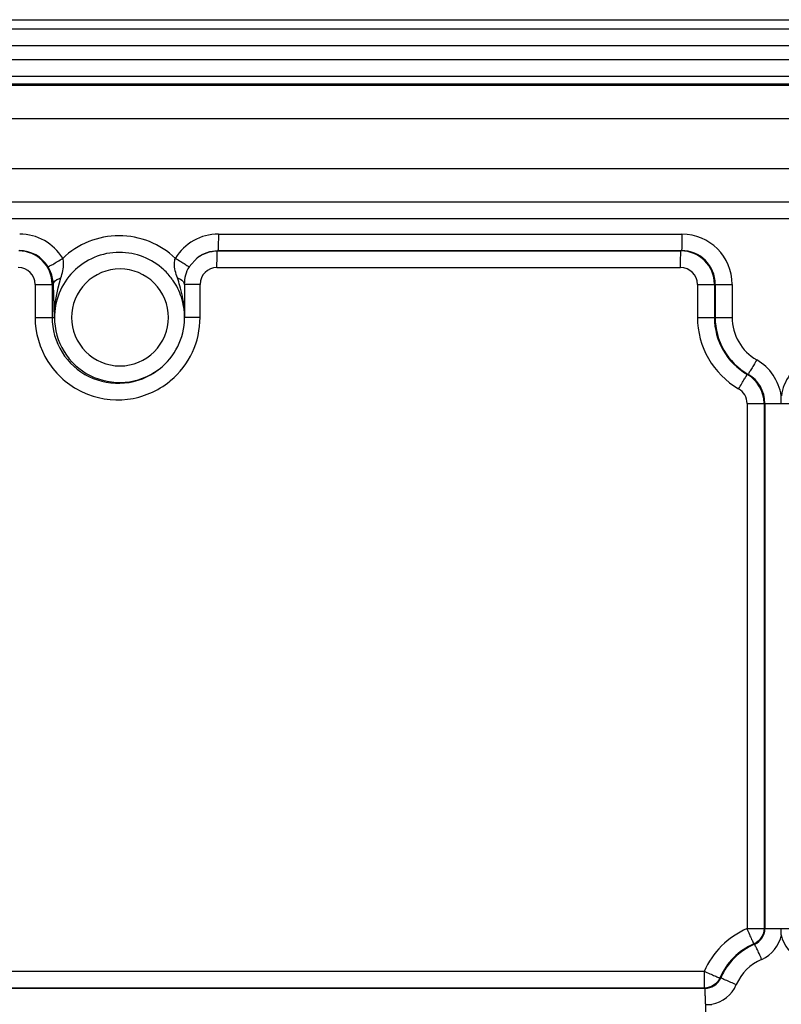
# Model space of a CAD drawing. Header units: inches. Extents: x 0 to 34, y 0 to 22.
# Tile 95 of 124: x 19.6 to 20.5, y 15.9 to 17.1. Entities that reach past the tile are written whole.
import ezdxf

# ---------------------------------------------------------------- set-up
doc = ezdxf.new("R2010")
doc.units = ezdxf.units.IN
doc.header["$LTSCALE"] = 1.87
doc.header["$MEASUREMENT"] = 0
doc.layers.get('0').update_dxf_attribs({"linetype": 'CONTINUOUS'})

msp = doc.modelspace()

# ---------------------------------------------------------------- linework, layer by layer
at = {"color": 7, "linetype": 'CONTINUOUS'}
for p, q in [((19.2479, 17.0645), (23.3211, 17.0645)), ((19.2601, 17.0535), (23.3332, 17.0535)), ((19.2606, 17.0338), (23.3338, 17.0338)), ((19.1927, 17.0171), (23.3956, 17.0171)), ((19.1224, 16.9974), (23.395, 16.9974)), ((18.7875, 16.9881), (23.7854, 16.9881)), ((23.7857, 16.9861), (18.7878, 16.9861)), ((23.7869, 16.9467), (18.7889, 16.9467)), ((18.7889, 16.8876), (23.7869, 16.8876)), ((23.786, 16.8476), (18.7881, 16.8476)), ((23.7866, 16.8279), (18.7886, 16.8279)), ((19.8315, 16.8096), (20.3825, 16.8096)), ((19.714, 16.7878), (19.7137, 16.7878)), ((19.7967, 16.7706), (19.8066, 16.7816)), ((19.8304, 16.7896), (19.831, 16.7899)), ((19.8304, 16.7896), (20.3813, 16.7896)), ((19.831, 16.7899), (20.3819, 16.7899)), ((20.3819, 16.7899), (20.3813, 16.7896)), ((19.8298, 16.7699), (20.3808, 16.7699)), ((19.6137, 16.7498), (19.6137, 16.7105)), ((19.6137, 16.7498), (19.6354, 16.7498)), ((19.6339, 16.7498), (19.6339, 16.7105)), ((19.6367, 16.7105), (19.6354, 16.7498)), ((19.8098, 16.7498), (19.791, 16.7498)), ((19.8098, 16.7105), (19.8098, 16.7498)), ((20.4008, 16.7498), (20.4008, 16.7105)), ((20.4008, 16.7498), (20.4422, 16.7498)), ((20.421, 16.7498), (20.421, 16.7105)), ((20.422, 16.7498), (20.422, 16.7105)), ((20.4422, 16.7498), (20.4422, 16.7105)), ((19.6137, 16.7105), (19.6367, 16.7105)), ((19.7913, 16.7095), (19.7914, 16.7105)), ((19.8098, 16.7105), (19.7913, 16.7105)), ((20.4008, 16.7105), (20.4422, 16.7105)), ((19.76, 16.6482), (19.761, 16.6491)), ((20.4602, 16.6426), (20.461, 16.6429)), ((20.5005, 16.6082), (20.5005, 16.6172)), ((20.4598, 16.6082), (20.4598, 15.9836)), ((20.4598, 16.6082), (20.5378, 16.6082)), ((20.4801, 16.6082), (20.4801, 15.9838)), ((20.481, 16.6082), (20.481, 15.9838)), ((20.4598, 15.9838), (20.5378, 15.9838)), ((20.5005, 15.9763), (20.5005, 15.9838)), ((20.468, 15.9654), (20.4688, 15.9651)), ((20.4089, 15.9326), (18.9285, 15.9326)), ((20.4276, 15.9249), (20.4285, 15.9248)), ((20.4092, 15.9129), (18.9291, 15.9129)), ((20.4098, 15.9125), (18.9297, 15.9125)), ((20.4092, 15.9129), (20.4098, 15.9125)), ((20.4104, 15.8935), (20.4178, 15.8935))]:
    msp.add_line(p, q, dxfattribs=at)
for centre, radius, start, end in [((19.5954, 16.7499), 0.0597, 31.1009, 90.0017), ((19.8315, 16.7499), 0.0597, 89.9984, 148.899), ((20.3824, 16.7498), 0.0597, 359.9943, 89.9821), ((19.5942, 16.7499), 0.0397, 359.9882, 89.9882), ((19.5948, 16.7499), 0.04, 31.0977, 90.0026), ((19.714, 16.7105), 0.0773, 47.0244, 89.9997), ((20.3813, 16.7499), 0.0397, 359.9882, 89.9882), ((20.3819, 16.7499), 0.0401, 359.9882, 89.9882), ((19.5937, 16.7498), 0.02, 359.9882, 89.9882), ((19.8304, 16.7502), 0.0394, 148.9334, 180.5653), ((19.8298, 16.7498), 0.02, 90.0118, 180.0118), ((20.3808, 16.7498), 0.02, 359.9882, 89.9882), ((19.7136, 16.7101), 0.0779, 36.0412, 47.0104), ((19.5729, 16.6875), 0.2213, 15.9155, 18.3964), ((19.7141, 16.7105), 0.0773, 34.851, 36.0223), ((32.8733, 16.8354), 13.0825, 180.37452, 180.54695), ((19.6607, 16.7098), 0.1306, 0.5453, 5.7657), ((19.7117, 16.7105), 0.0981, 309.9907, 0.0032), ((19.6513, 16.7095), 0.1401, 359.9691, 0.5959), ((19.7151, 16.7105), 0.0763, 359.2562, 359.9998), ((20.4989, 16.7105), 0.0981, 179.9957, 239.9839), ((20.4994, 16.7105), 0.0784, 179.9957, 239.9839), ((20.5, 16.7105), 0.0781, 179.9957, 239.9839), ((20.5005, 16.7105), 0.0584, 179.9897, 239.9899), ((19.714, 16.7105), 0.0774, 307.4636, 359.2704), ((20.4415, 16.6082), 0.0597, 8.7073, 59.9882), ((20.5596, 16.6082), 0.0597, 120.0118, 171.2927), ((19.7125, 16.7102), 0.0781, 307.4738, 308.4543), ((19.7143, 16.71), 0.0768, 306.485, 307.4738), ((20.4403, 16.6082), 0.0397, 359.9887, 59.9909), ((20.4409, 16.6082), 0.0401, 359.9887, 59.9909), ((19.7117, 16.7104), 0.098, 309.217, 310.0081), ((20.4398, 16.6082), 0.02, 359.9919, 59.9877), ((20.4992, 15.8933), 0.0985, 113.5485, 156.4751), ((20.4606, 15.9837), 0.0204, 293.5851, 0.0147), ((20.4612, 15.9837), 0.0401, 293.5872, 349.3629), ((20.5399, 15.9837), 0.0401, 190.6371, 246.4128), ((20.4994, 15.8936), 0.0784, 113.5872, 156.4364), ((20.5, 15.8936), 0.078, 113.5872, 156.4364), ((20.5005, 15.8936), 0.0583, 113.5873, 156.4362), ((20.4098, 15.9329), 0.0204, 269.9966, 336.4468), ((20.4104, 15.9329), 0.04, 280.6552, 336.4408)]:
    msp.add_arc(centre, radius, start, end, dxfattribs=at)
for points, knots in [([(19.7804, 16.7807), (19.7715, 16.7892), (19.7504, 16.8028), (19.7135, 16.8099), (19.6765, 16.8028), (19.6554, 16.7892), (19.6465, 16.7807)], [0, 0, 0, 0, 0.25002, 0.5, 0.74998, 1, 1, 1, 1]), ([(19.8315, 16.8096), (19.8315, 16.8071), (19.8315, 16.8025), (19.8314, 16.7971), (19.8313, 16.7936), (19.8312, 16.7917), (19.831, 16.7907), (19.8311, 16.79), (19.831, 16.7899)], [0, 0, 0, 0, 0.378267, 0.700255, 0.824572, 0.918114, 0.977145, 1, 1, 1, 1]), ([(20.3825, 16.8096), (20.3825, 16.8071), (20.3824, 16.8025), (20.3824, 16.7971), (20.3822, 16.7936), (20.3822, 16.7917), (20.382, 16.7907), (20.382, 16.79), (20.3819, 16.7899)], [0, 0, 0, 0, 0.378267, 0.700255, 0.824572, 0.918114, 0.977145, 1, 1, 1, 1]), ([(19.6291, 16.7706), (19.6297, 16.7707), (19.6314, 16.772), (19.6352, 16.7738), (19.6404, 16.7771), (19.6444, 16.7794), (19.6465, 16.7807)], [0, 0, 0, 0, 0.088502, 0.308692, 0.628986, 1, 1, 1, 1]), ([(19.7137, 16.7878), (19.7036, 16.7878), (19.6832, 16.7837), (19.6575, 16.7661), (19.6403, 16.7401), (19.6366, 16.7196), (19.6367, 16.7095)], [0, 0, 0, 0, 0.249932, 0.499883, 0.749874, 1, 1, 1, 1]), ([(19.6444, 16.7574), (19.6461, 16.763), (19.6484, 16.7708), (19.6472, 16.7788), (19.6465, 16.7807)], [0, 0, 0, 0, 0.743869, 1, 1, 1, 1]), ([(19.7829, 16.7574), (19.781, 16.763), (19.7785, 16.7708), (19.7797, 16.7788), (19.7804, 16.7807)], [0, 0, 0, 0, 0.745297, 1, 1, 1, 1]), ([(19.7804, 16.7807), (19.7825, 16.7794), (19.7864, 16.7771), (19.791, 16.7743), (19.7938, 16.7725), (19.7955, 16.7715), (19.796, 16.771), (19.7968, 16.7706), (19.7967, 16.7706)], [0, 0, 0, 0, 0.385559, 0.710979, 0.834706, 0.925974, 0.981703, 1, 1, 1, 1]), ([(19.8298, 16.7699), (19.8298, 16.7724), (19.8299, 16.7769), (19.8299, 16.7824), (19.8301, 16.7859), (19.8301, 16.7878), (19.8303, 16.7888), (19.8302, 16.7895), (19.8304, 16.7896)], [0, 0, 0, 0, 0.378267, 0.700255, 0.824572, 0.918114, 0.977145, 1, 1, 1, 1]), ([(20.3808, 16.7699), (20.3808, 16.7724), (20.3808, 16.7769), (20.3809, 16.7824), (20.381, 16.7859), (20.381, 16.7878), (20.3813, 16.7888), (20.3812, 16.7895), (20.3813, 16.7896)], [0, 0, 0, 0, 0.378267, 0.700255, 0.824572, 0.918114, 0.977145, 1, 1, 1, 1]), ([(19.6354, 16.7498), (19.6353, 16.7515), (19.6346, 16.7587), (19.632, 16.7657), (19.6291, 16.7705)], [0, 0, 0, 0, 0.22511, 1, 1, 1, 1]), ([(19.6354, 16.7498), (19.6354, 16.7506), (19.637, 16.7545), (19.6412, 16.7564), (19.6444, 16.7574)], [0, 0, 0, 0, 0.190014, 1, 1, 1, 1]), ([(19.7722, 16.7105), (19.7722, 16.7252), (19.7598, 16.7558), (19.7146, 16.7743), (19.6694, 16.7558), (19.6569, 16.7252), (19.6569, 16.7105)], [0, 0, 0, 0, 0.250027, 0.5, 0.749974, 1, 1, 1, 1]), ([(19.7829, 16.7574), (19.784, 16.757), (19.7875, 16.7556), (19.7911, 16.7524), (19.791, 16.7498)], [0, 0, 0, 0, 0.328493, 1, 1, 1, 1]), ([(19.6137, 16.7105), (19.6137, 16.6923), (19.6244, 16.6551), (19.6674, 16.6171), (19.7241, 16.6077), (19.7596, 16.623), (19.7737, 16.6345)], [0, 0, 0, 0, 0.250057, 0.500058, 0.75002, 1, 1, 1, 1]), ([(19.6339, 16.7105), (19.6339, 16.6961), (19.6422, 16.6668), (19.6758, 16.6365), (19.7203, 16.6283), (19.7486, 16.6395), (19.76, 16.6482)], [0, 0, 0, 0, 0.250069, 0.500066, 0.750025, 1, 1, 1, 1]), ([(19.6367, 16.7105), (19.6367, 16.6964), (19.6447, 16.6677), (19.6774, 16.6378), (19.7208, 16.6293), (19.7487, 16.6399), (19.76, 16.6483)], [0, 0, 0, 0, 0.25007, 0.500066, 0.750026, 1, 1, 1, 1]), ([(19.6569, 16.7105), (19.6569, 16.6958), (19.6694, 16.6651), (19.7146, 16.6466), (19.7598, 16.6651), (19.7722, 16.6958), (19.7722, 16.7105)], [0, 0, 0, 0, 0.250027, 0.5, 0.749974, 1, 1, 1, 1]), ([(20.4714, 16.6599), (20.4701, 16.6578), (20.4677, 16.6538), (20.4648, 16.6484), (20.4623, 16.6453), (20.4615, 16.6431), (20.461, 16.6429)], [0, 0, 0, 0, 0.374243, 0.694899, 0.914279, 1, 1, 1, 1]), ([(20.4498, 16.6255), (20.4511, 16.6277), (20.4534, 16.6316), (20.4564, 16.6371), (20.4589, 16.6402), (20.4597, 16.6424), (20.4602, 16.6426)], [0, 0, 0, 0, 0.374243, 0.694899, 0.914279, 1, 1, 1, 1]), ([(20.4596, 15.9834), (20.4606, 15.9812), (20.4625, 15.977), (20.4649, 15.9713), (20.467, 15.9679), (20.4675, 15.9656), (20.468, 15.9654)], [0, 0, 0, 0, 0.374569, 0.696051, 0.914902, 1, 1, 1, 1]), ([(20.4801, 15.9838), (20.48, 15.9799), (20.4778, 15.9722), (20.4715, 15.9669), (20.468, 15.9654)], [0, 0, 0, 0, 0.499941, 1, 1, 1, 1]), ([(20.4772, 15.947), (20.4762, 15.9493), (20.4743, 15.9535), (20.4719, 15.9592), (20.4698, 15.9625), (20.4693, 15.9648), (20.4688, 15.9651)], [0, 0, 0, 0, 0.375042, 0.695965, 0.915051, 1, 1, 1, 1]), ([(20.4087, 15.9329), (20.411, 15.932), (20.4153, 15.9301), (20.4204, 15.9278), (20.4238, 15.9265), (20.4256, 15.9256), (20.4267, 15.9252), (20.4273, 15.9249), (20.4275, 15.925)], [0, 0, 0, 0, 0.369661, 0.690067, 0.815242, 0.910594, 0.972807, 1, 1, 1, 1]), ([(20.4087, 15.9326), (20.4087, 15.9301), (20.4087, 15.9255), (20.4088, 15.9201), (20.4089, 15.9165), (20.4089, 15.9147), (20.4091, 15.9136), (20.4091, 15.913), (20.4092, 15.9129)], [0, 0, 0, 0, 0.377789, 0.700347, 0.824692, 0.917962, 0.977018, 1, 1, 1, 1]), ([(20.4276, 15.9249), (20.426, 15.9214), (20.4208, 15.9152), (20.413, 15.9129), (20.4092, 15.9129)], [0, 0, 0, 0, 0.499943, 1, 1, 1, 1]), ([(20.4471, 15.9169), (20.4428, 15.9187), (20.4372, 15.9213), (20.4309, 15.9237), (20.4291, 15.9247), (20.4285, 15.9248)], [0, 0, 0, 0, 0.690618, 0.911209, 1, 1, 1, 1]), ([(20.4104, 15.8942), (20.4104, 15.8966), (20.4103, 15.9009), (20.4102, 15.9059), (20.4101, 15.9092), (20.4101, 15.9109), (20.4099, 15.9119), (20.4099, 15.9125), (20.4098, 15.9125)], [0, 0, 0, 0, 0.38266, 0.703837, 0.826902, 0.919167, 0.977344, 1, 1, 1, 1]), ([(20.4104, 15.8942), (20.4104, 15.8917), (20.4103, 15.8872), (20.4103, 15.8817), (20.4101, 15.8782), (20.4101, 15.8763), (20.4099, 15.8753), (20.4099, 15.8746), (20.4098, 15.8746)], [0, 0, 0, 0, 0.378267, 0.700255, 0.824571, 0.918114, 0.977145, 1, 1, 1, 1])]:
    msp.add_open_spline(points, degree=3, knots=knots, dxfattribs=at)
for points in [[(19.8062, 16.7814), (19.813, 16.7865), (19.8219, 16.7896), (19.8304, 16.7896)], [(19.8066, 16.7816), (19.8134, 16.7869), (19.8224, 16.7899), (19.831, 16.7899)], [(19.6367, 16.7095), (19.6364, 16.7256), (19.6395, 16.7419), (19.6444, 16.7574)], [(19.7876, 16.7344), (19.7853, 16.7416), (19.7818, 16.7485), (19.7775, 16.7547)], [(19.7907, 16.7229), (19.7898, 16.7314), (19.788, 16.7399), (19.7857, 16.7482)], [(19.7913, 16.7105), (19.7913, 16.7185), (19.79, 16.7267), (19.7876, 16.7344)]]:
    msp.add_open_spline(points, degree=3, dxfattribs=at)

doc.saveas('drawing.dxf')
